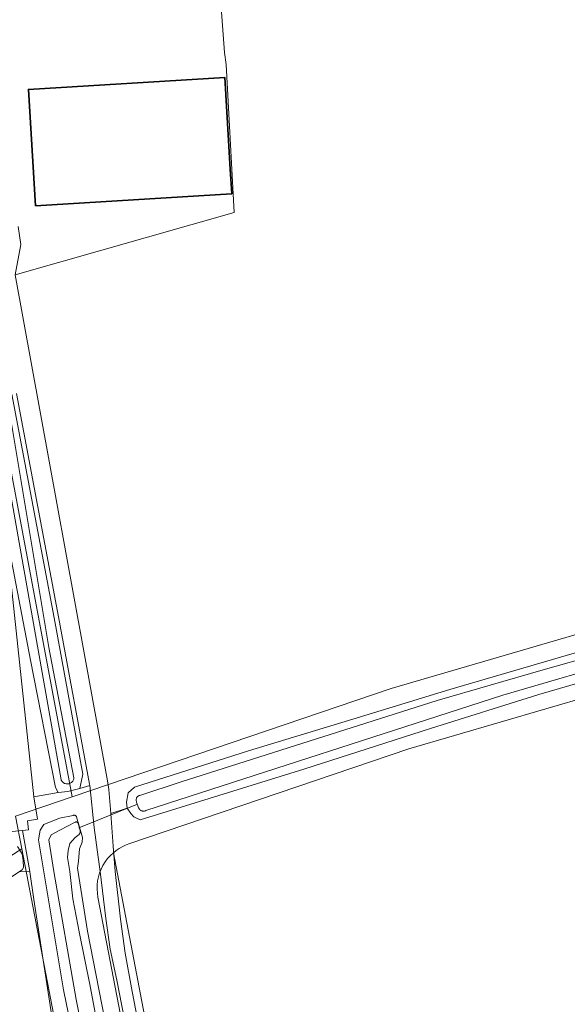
# Model space of a CAD drawing. Header units: metres. Extents: x 250001 to 257773, y 598992 to 609118.
# Tile 162 of 256: x 253338 to 253455, y 600472 to 600681. Entities that reach past the tile are written whole.
import ezdxf
from ezdxf.lldxf.tags import DXFTag

# ---------------------------------------------------------------- set-up
doc = ezdxf.new("R2010")
doc.units = ezdxf.units.M
for name, color, linetype, lineweight in [('B-WE-GR-BOUWLAND-GV', 252, 'Continuous', 13), ('B-WE-GR-GROENVOORZIENING-GV', 252, 'Continuous', 18), ('B-WE-KG-GRENS_PERCEEL-G', 150, 'KG-PERCEEL', 18), ('B-WE-KW-KUNSTWERK_DUIKER-G', 252, 'Continuous', 18), ('B-WE-OG-BEBOUWING-GV', 1, 'Continuous', 35), ('B-WE-OG-TERREIN_ERF-GV', 7, 'Continuous', 18), ('B-WE-OG-WATER-GV', 252, 'Continuous', 18), ('B-WE-OG-WATER_SLOOT-GV', 252, 'Continuous', 18), ('B-WE-VH-VERHARDING_OPEN-GV', 252, 'Continuous', 18), ('X-XX-AL-REFERENTIE-G', 7, 'Continuous', 18)]:
    doc.layers.add(name, color=color, linetype=linetype, lineweight=lineweight)
doc.styles.get("Standard").update_dxf_attribs({"font": 'NLCS-ISO.ttf'})
tags = doc.linetypes.add('KG-PERCEEL', pattern='A,5.5,-2,["P",Standard,S=1.8,R=0,X=-0.5,Y=-0.9],-2,5.5,-2,[5,NLCS.SHX,S=0.75,R=0,X=0,Y=0],-2', length=19).pattern_tags.tags
tags[6] = DXFTag(74, 10)

# ---------------------------------------------------------------- blocks, each defined once
blk = doc.blocks.new('BS2021-132-Xref-KAD-20210617')
at = {"layer": 'B-WE-KG-GRENS_PERCEEL-G', "flags": 128}
for points in [[(253349.153, 600515.933), (253417.018, 600539.026), (253505.696, 600564.876), (253564.892, 600582.548), (253955.852, 600706.542)], [(253335.15, 600590.861), (253337.754, 600576.883), (253349.153, 600515.933)], [(253488.84, 600546.006), (253518.44, 600444.855), (253518.392, 600444.84), (253464.333, 600428.304), (253384.008, 600403.733), (253378.71, 600408.233), (253367.505, 600454.126), (253365.441, 600464.887), (253357.931, 600504.03)], [(253361.24, 600505.894), (253420.77, 600526.162), (253488.792, 600545.992), (253488.84, 600546.006)], [(253338.424, 600504.879), (253337.09, 600511.829), (253349.153, 600515.933)], [(253328.16, 600498.35), (253338.424, 600504.879)], [(253362.208, 600395.719), (253348.932, 600450.097), (253338.424, 600504.879)], [(253361.24, 600505.894), (253360.524, 600505.626), (253359.832, 600505.303), (253359.166, 600504.928), (253358.531, 600504.503), (253357.931, 600504.03)], [(253357.931, 600504.03), (253357.29, 600503.432), (253356.705, 600502.78), (253356.18, 600502.078), (253355.719, 600501.333), (253355.326, 600500.55), (253355.003, 600499.735), (253354.754, 600498.894), (253354.581, 600498.035), (253354.485, 600497.164), (253354.465, 600496.288), (253354.524, 600495.414), (253354.66, 600494.548)], [(253354.66, 600494.548), (253360.53, 600463.945)]]:
    blk.add_lwpolyline(points, dxfattribs=at)
blk = doc.blocks.new('BS2021-132-Xref-BGT-GRIJS-20210617-aangepast')
at = {"layer": 'B-WE-GR-BOUWLAND-GV', "flags": 128}
for points in [[(253380.712, 600686.008), (253381.559, 600674.447), (253381.929, 600671.847), (253383.652, 600640.38), (253337.015, 600627.065), (253356.651, 600519.361), (253356.995, 600517.476), (253357.389, 600512.35), (253360.89, 600513.482), (253360.732, 600514.799), (253361.056, 600516.805), (253362.463, 600517.99), (253386.678, 600525.727), (253408.898, 600532.468), (253429.51, 600538.756), (253488.255, 600555.964)], [(253474.305, 600545.256), (253448.476, 600537.75), (253425.381, 600530.463), (253398.487, 600521.824), (253370.323, 600513.076), (253363.648, 600511.014), (253362.274, 600511.637), (253361.632, 600512.413), (253360.89, 600513.482), (253357.389, 600512.35), (253357.921, 600505.417), (253358.336, 600500), (253359.428, 600489.862), (253360.471, 600482.636), (253361.906, 600474.495), (253363.514, 600466.399)]]:
    blk.add_lwpolyline(points, dxfattribs=at)
at = {"layer": 'B-WE-GR-GROENVOORZIENING-GV', "flags": 128}
for points in [[(253336.356, 600601.652), (253345.315, 600554.073), (253351.472, 600520.783), (253350.924, 600518.416), (253350.768, 600517.716), (253352.898, 600518.311), (253352.865, 600518.634), (253346.278, 600554.252), (253337.319, 600601.831)], [(253336.188, 600561.268), (253341.019, 600515.96), (253346.181, 600516.862), (253345.637, 600517.95), (253340.279, 600545.008), (253335.309, 600570.978)], [(253362.981, 600454.703), (253358.687, 600476.86), (253357.231, 600483.492), (253356.358, 600490.052), (253355.159, 600500), (253354.708, 600503.068), (253353.83, 600509.4), (253352.898, 600518.311), (253350.768, 600517.716), (253348.28, 600517.094), (253346.181, 600516.862), (253341.019, 600515.96), (253341.795, 600511.139), (253339.696, 600510.829), (253339.868, 600508.889), (253338.616, 600508.76), (253340.16, 600500), (253340.165, 600499.964), (253340.992, 600494.046), (253345.461, 600465.03)], [(253353.155, 600446.482), (253347.322, 600474.814), (253343.016, 600500.798), (253341.971, 600506.744), (253342.361, 600508.843), (253343.138, 600510.01), (253346.482, 600511.408), (253349.348, 600511.98), (253349.439, 600512.011), (253349.534, 600512.025), (253349.631, 600512.024), (253349.726, 600512.007), (253349.817, 600511.975), (253349.901, 600511.928), (253349.976, 600511.867), (253350.041, 600511.795), (253350.092, 600511.714), (253350.098, 600511.702), (253351.379, 600507.286), (253351.301, 600506.276), (253350.757, 600504.876), (253350.523, 600502.233), (253350.33, 600500.742), (253352.456, 600487.313), (253356.654, 600465.532)], [(253337.518, 600505.333), (253338.511, 600503.778), (253338.77, 600502.352), (253338.813, 600500.884), (253338.553, 600500.365), (253337.968, 600500), (253340.165, 600499.964), (253340.16, 600500), (253338.616, 600508.76), (253320.249, 600506.979)]]:
    blk.add_lwpolyline(points, dxfattribs=at)
at = {"layer": 'B-WE-KW-KUNSTWERK_DUIKER-G', "flags": 128}
blk.add_lwpolyline([(253363.099, 600514.396), (253350.553, 600509.316)], dxfattribs=at)
at = {"layer": 'B-WE-OG-BEBOUWING-GV', "flags": 128}
blk.add_lwpolyline([(253382.817, 600649.574), (253381.629, 600669.108), (253339.872, 600666.556), (253341.378, 600641.801), (253383.053, 600644.348), (253383.135, 600644.353)], close=True, dxfattribs=at)
at = {"layer": 'B-WE-OG-TERREIN_ERF-GV', "flags": 128}
for points in [[(253337.68, 600637.368), (253338.214, 600633.522), (253337.015, 600627.065), (253383.652, 600640.38), (253381.929, 600671.847), (253381.559, 600674.447), (253380.712, 600686.008)], [(253320.249, 600506.979), (253338.616, 600508.76), (253339.868, 600508.889), (253339.696, 600510.829), (253341.795, 600511.139), (253341.019, 600515.96), (253336.188, 600561.268)], [(253345.461, 600465.03), (253340.992, 600494.046), (253340.165, 600499.964), (253337.968, 600500), (253329.462, 600494.328), (253328.746, 600493.447), (253328.139, 600492.675), (253327.809, 600491.519), (253326.871, 600488.378), (253326.21, 600487.221), (253320.754, 600481.603), (253316.456, 600479.124), (253312.323, 600478.189), (253295.408, 600476.705), (253287.474, 600475.66), (253285.49, 600474.944), (253283.892, 600474.063), (253282.239, 600473.788), (253263.713, 600472.329), (253263.17, 600469.989)]]:
    blk.add_lwpolyline(points, dxfattribs=at)
blk.add_lwpolyline([(253381.629, 600669.108), (253382.817, 600649.574), (253383.135, 600644.353), (253383.053, 600644.348), (253341.378, 600641.801), (253339.872, 600666.556)], close=True, dxfattribs=at)
at = {"layer": 'B-WE-OG-WATER-GV', "flags": 128}
for points in [[(253495.58, 600556.045), (253449.407, 600542.986), (253426.794, 600536.436), (253372.371, 600519.152), (253363.53, 600516.232), (253363.41, 600516.193), (253363.296, 600516.139), (253363.19, 600516.071), (253363.093, 600515.99), (253363.007, 600515.898), (253362.933, 600515.795), (253362.873, 600515.684), (253362.827, 600515.566), (253362.797, 600515.444), (253362.782, 600515.318), (253362.784, 600515.192), (253362.801, 600515.067), (253362.834, 600514.945), (253362.882, 600514.828), (253362.886, 600514.82), (253363.309, 600513.62), (253363.357, 600513.498), (253363.419, 600513.382), (253363.494, 600513.275), (253363.582, 600513.178), (253363.682, 600513.092), (253363.791, 600513.019), (253363.908, 600512.959), (253364.031, 600512.915), (253364.159, 600512.885), (253364.29, 600512.872), (253364.421, 600512.874), (253364.551, 600512.892), (253364.678, 600512.927), (253364.799, 600512.976), (253364.849, 600513.001), (253440.806, 600537.585), (253496.266, 600553.787)], [(253334.313, 600590.165), (253338.284, 600567.664), (253346.825, 600519.535), (253346.837, 600519.51), (253346.905, 600519.376), (253346.988, 600519.25), (253347.084, 600519.133), (253347.191, 600519.028), (253347.31, 600518.934), (253347.437, 600518.854), (253347.572, 600518.787), (253347.713, 600518.735), (253347.859, 600518.699), (253348.009, 600518.678), (253348.159, 600518.673), (253348.309, 600518.684), (253348.457, 600518.711), (253348.602, 600518.753), (253348.741, 600518.811), (253348.874, 600518.883), (253348.997, 600518.968), (253349.112, 600519.067), (253349.215, 600519.176), (253349.306, 600519.296), (253349.383, 600519.426), (253349.447, 600519.562), (253349.496, 600519.705), (253349.529, 600519.852), (253349.547, 600520.001), (253344.189, 600547.759), (253329.826, 600633.754)], [(253355.888, 600460.128), (253352.999, 600475.577), (253350.709, 600486.822), (253349.291, 600494.192), (253348.653, 600500), (253348.19, 600503.011), (253348.346, 600504.488), (253348.658, 600505.965), (253349.824, 600507.287), (253350.633, 600507.904), (253350.691, 600507.967), (253350.762, 600508.063), (253350.819, 600508.167), (253350.862, 600508.278), (253350.889, 600508.394), (253350.901, 600508.513), (253350.897, 600508.632), (253350.877, 600508.749), (253350.424, 600510.327), (253350.386, 600510.39), (253350.33, 600510.455), (253350.264, 600510.508), (253350.188, 600510.548), (253350.107, 600510.574), (253350.022, 600510.583), (253349.937, 600510.576), (253349.854, 600510.554), (253349.777, 600510.517), (253346.559, 600508.843), (253344.693, 600507.832), (253344.226, 600506.744), (253345.251, 600500), (253349.996, 600472.794), (253355.611, 600445.062)]]:
    blk.add_lwpolyline(points, dxfattribs=at)
at = {"layer": 'B-WE-OG-WATER_SLOOT-GV', "flags": 128}
for points in [[(253488.255, 600555.964), (253429.51, 600538.756), (253408.898, 600532.468), (253386.678, 600525.727), (253362.463, 600517.99), (253361.056, 600516.805), (253360.732, 600514.799), (253360.89, 600513.482), (253361.632, 600512.413), (253362.274, 600511.637), (253363.648, 600511.014), (253370.323, 600513.076), (253398.487, 600521.824), (253425.381, 600530.463), (253448.476, 600537.75), (253474.305, 600545.256)], [(253496.266, 600553.787), (253440.806, 600537.585), (253364.849, 600513.001), (253364.799, 600512.976), (253364.678, 600512.927), (253364.551, 600512.892), (253364.421, 600512.874), (253364.29, 600512.872), (253364.159, 600512.885), (253364.031, 600512.915), (253363.908, 600512.959), (253363.791, 600513.019), (253363.682, 600513.092), (253363.582, 600513.178), (253363.494, 600513.275), (253363.419, 600513.382), (253363.357, 600513.498), (253363.309, 600513.62), (253362.886, 600514.82), (253362.882, 600514.828), (253362.834, 600514.945), (253362.801, 600515.067), (253362.784, 600515.192), (253362.782, 600515.318), (253362.797, 600515.444), (253362.827, 600515.566), (253362.873, 600515.684), (253362.933, 600515.795), (253363.007, 600515.898), (253363.093, 600515.99), (253363.19, 600516.071), (253363.296, 600516.139), (253363.41, 600516.193), (253363.53, 600516.232), (253372.371, 600519.152), (253426.794, 600536.436), (253449.407, 600542.986), (253495.58, 600556.045)], [(253335.309, 600570.978), (253340.279, 600545.008), (253345.637, 600517.95), (253346.181, 600516.862), (253348.28, 600517.094), (253350.768, 600517.716), (253350.924, 600518.416), (253351.472, 600520.783), (253345.315, 600554.073), (253336.356, 600601.652)], [(253329.826, 600633.754), (253344.189, 600547.759), (253349.547, 600520.001), (253349.529, 600519.852), (253349.496, 600519.705), (253349.447, 600519.562), (253349.383, 600519.426), (253349.306, 600519.296), (253349.215, 600519.176), (253349.112, 600519.067), (253348.997, 600518.968), (253348.874, 600518.883), (253348.741, 600518.811), (253348.602, 600518.753), (253348.457, 600518.711), (253348.309, 600518.684), (253348.159, 600518.673), (253348.009, 600518.678), (253347.859, 600518.699), (253347.713, 600518.735), (253347.572, 600518.787), (253347.437, 600518.854), (253347.31, 600518.934), (253347.191, 600519.028), (253347.084, 600519.133), (253346.988, 600519.25), (253346.905, 600519.376), (253346.837, 600519.51), (253346.825, 600519.535), (253338.284, 600567.664), (253334.313, 600590.165)], [(253356.654, 600465.532), (253352.456, 600487.313), (253350.33, 600500.742), (253350.523, 600502.233), (253350.757, 600504.876), (253351.301, 600506.276), (253351.379, 600507.286), (253350.098, 600511.702), (253350.092, 600511.714), (253350.041, 600511.795), (253349.976, 600511.867), (253349.901, 600511.928), (253349.817, 600511.975), (253349.726, 600512.007), (253349.631, 600512.024), (253349.534, 600512.025), (253349.439, 600512.011), (253349.348, 600511.98), (253346.482, 600511.408), (253343.138, 600510.01), (253342.361, 600508.843), (253341.971, 600506.744), (253343.016, 600500.798), (253347.322, 600474.814), (253353.155, 600446.482)], [(253355.611, 600445.062), (253349.996, 600472.794), (253345.251, 600500), (253344.226, 600506.744), (253344.693, 600507.832), (253346.559, 600508.843), (253349.777, 600510.517), (253349.854, 600510.554), (253349.937, 600510.576), (253350.022, 600510.583), (253350.107, 600510.574), (253350.188, 600510.548), (253350.264, 600510.508), (253350.33, 600510.455), (253350.386, 600510.39), (253350.424, 600510.327), (253350.877, 600508.749), (253350.897, 600508.632), (253350.901, 600508.513), (253350.889, 600508.394), (253350.862, 600508.278), (253350.819, 600508.167), (253350.762, 600508.063), (253350.691, 600507.967), (253350.633, 600507.904), (253349.824, 600507.287), (253348.658, 600505.965), (253348.346, 600504.488), (253348.19, 600503.011), (253348.653, 600500), (253349.291, 600494.192), (253350.709, 600486.822), (253352.999, 600475.577), (253355.888, 600460.128)], [(253337.968, 600500), (253338.553, 600500.365), (253338.813, 600500.884), (253338.77, 600502.352), (253338.511, 600503.778), (253337.518, 600505.333)]]:
    blk.add_lwpolyline(points, dxfattribs=at)
at = {"layer": 'B-WE-VH-VERHARDING_OPEN-GV', "flags": 128}
for points in [[(253337.319, 600601.831), (253346.278, 600554.252), (253352.865, 600518.634), (253352.898, 600518.311), (253353.83, 600509.4), (253354.708, 600503.068), (253355.159, 600500), (253356.358, 600490.052), (253357.231, 600483.492), (253358.687, 600476.86), (253362.981, 600454.703)], [(253363.514, 600466.399), (253361.906, 600474.495), (253360.471, 600482.636), (253359.428, 600489.862), (253358.336, 600500), (253357.921, 600505.417), (253357.389, 600512.35), (253356.995, 600517.476), (253356.651, 600519.361), (253337.015, 600627.065), (253338.214, 600633.522), (253337.68, 600637.368)]]:
    blk.add_lwpolyline(points, dxfattribs=at)

msp = doc.modelspace()

# ---------------------------------------------------------------- block references
at = {"layer": 'X-XX-AL-REFERENTIE-G'}
for name in ['BS2021-132-Xref-BGT-GRIJS-20210617-aangepast', 'BS2021-132-Xref-KAD-20210617']:
    msp.add_blockref(name, (0, 0), dxfattribs=at)

doc.saveas('drawing.dxf')
